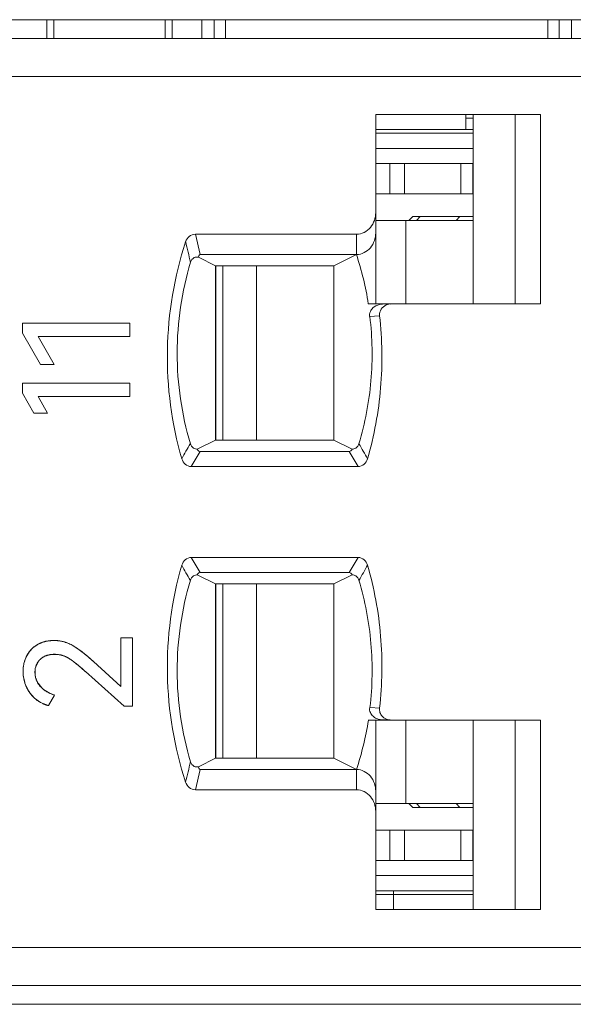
# Model space of a CAD drawing. Header units: inches. Extents: x 830 to 2908, y -1046 to 167.
# Tile 17 of 33: x 2649 to 2656, y -814 to -801. Entities that reach past the tile are written whole.
import ezdxf

# ---------------------------------------------------------------- set-up
doc = ezdxf.new("R2010")
doc.units = ezdxf.units.IN
doc.header["$LTSCALE"] = 23.1
doc.header["$MEASUREMENT"] = 0
doc.layers.get('0').update_dxf_attribs({"lineweight": 18})
for name, color, linetype, lineweight in [('1_27', 7, 'Continuous', 18), ('1_33', 7, 'Continuous', 18), ('1_34', 7, 'Continuous', 18), ('1_46', 7, 'Continuous', 18), ('1_47', 7, 'Continuous', 18), ('1_6', 7, 'Continuous', 18)]:
    doc.layers.add(name, color=color, linetype=linetype, lineweight=lineweight)

msp = doc.modelspace()

# ---------------------------------------------------------------- linework, layer by layer
at = {"color": 0, "linetype": 'Continuous', "lineweight": 0}
for p, q in [((2605.83, -800.779), (2704.83, -800.779)), ((2649.163, -800.779), (2649.163, -801.029)), ((2649.255, -800.779), (2649.255, -801.029)), ((2650.727, -800.779), (2650.727, -801.029)), ((2650.819, -801.029), (2650.819, -800.779)), ((2651.213, -800.779), (2651.213, -801.029)), ((2651.376, -801.029), (2651.376, -800.779)), ((2651.527, -800.779), (2651.527, -801.029)), ((2655.785, -800.779), (2655.785, -801.029)), ((2655.936, -801.029), (2655.936, -800.779)), ((2656.099, -801.029), (2656.099, -800.779)), ((2648.841, -804.786), (2650.263, -804.786)), ((2648.841, -804.917), (2648.841, -804.786)), ((2650.263, -804.786), (2650.263, -804.96)), ((2648.841, -804.917), (2649.082, -805.331)), ((2650.263, -804.96), (2649.049, -804.96)), ((2649.26, -805.331), (2649.049, -804.96)), ((2649.26, -805.331), (2649.082, -805.331)), ((2648.841, -805.579), (2650.263, -805.579)), ((2648.841, -805.711), (2648.841, -805.579)), ((2650.263, -805.579), (2650.263, -805.754)), ((2648.841, -805.711), (2648.994, -805.975)), ((2650.263, -805.754), (2649.049, -805.754)), ((2649.175, -805.975), (2649.049, -805.754)), ((2649.049, -805.754), (2649.13, -805.897)), ((2649.175, -805.975), (2648.994, -805.975)), ((2649.126, -808.993), (2649.173, -808.983)), ((2649.173, -808.983), (2649.26, -808.976)), ((2649.26, -808.976), (2649.343, -808.983)), ((2650.142, -808.939), (2650.296, -808.939)), ((2650.142, -809.581), (2650.142, -808.939)), ((2650.296, -808.939), (2650.296, -809.845)), ((2648.934, -809.122), (2648.981, -809.072)), ((2648.981, -809.072), (2649.037, -809.031)), ((2649.037, -809.031), (2649.102, -809.001)), ((2649.423, -809.004), (2649.498, -809.038)), ((2649.498, -809.038), (2649.625, -809.123)), ((2648.898, -809.18), (2648.934, -809.122)), ((2649.218, -809.161), (2649.128, -809.188)), ((2649.308, -809.16), (2649.218, -809.161)), ((2649.389, -809.179), (2649.33, -809.163)), ((2649.01, -809.361), (2649.01, -809.435)), ((2649.052, -809.252), (2649.015, -809.332)), ((2650.142, -809.581), (2649.782, -809.255)), ((2649.015, -809.464), (2649.039, -809.526)), ((2649.673, -809.385), (2650.185, -809.845)), ((2649.048, -809.541), (2649.099, -809.602)), ((2649.133, -809.631), (2649.187, -809.664)), ((2649.003, -809.739), (2648.939, -809.667)), ((2649.081, -809.794), (2649.003, -809.739)), ((2649.186, -809.835), (2649.265, -809.696)), ((2649.186, -809.835), (2649.081, -809.794)), ((2650.296, -809.845), (2650.185, -809.845)), ((2608.03, -813.779), (2704.63, -813.779))]:
    msp.add_line(p, q, dxfattribs=at)
for centre, radius, start, end in [((2649.265, -809.445), 0.468, 77.6149, 80.372), ((2649.234, -809.372), 0.394, 105.9216, 109.4892), ((2649.26, -809.456), 0.481, 70.0954, 73.098), ((2649.305, -809.38), 0.455, 163.3114, 171.0391), ((2649.289, -809.376), 0.437, 161.9816, 163.2709), ((2649.27, -809.369), 0.417, 153.0207, 162.0418), ((2649.269, -809.518), 0.36, 80.3764, 83.8599), ((2649.261, -809.523), 0.367, 65.8473, 69.6341), ((2648.37, -810.747), 2.053, 52.0339, 52.2933), ((2648.347, -810.777), 2.091, 51.7986, 52.034), ((2648.207, -810.953), 2.315, 49.6905, 51.7651), ((2648.028, -811.166), 2.594, 49.5572, 49.7242), ((2647.76, -811.476), 3.003, 47.697, 49.5132), ((2649.33, -809.384), 0.48, 171.0373, 180.1159), ((2649.261, -809.393), 0.254, 166.1434, 172.7119), ((2647.921, -811.302), 2.597, 50.1113, 50.5474), ((2647.866, -811.368), 2.683, 49.7826, 50.1118), ((2647.649, -811.622), 3.016, 47.853, 49.7492), ((2649.348, -809.384), 0.498, 180.1205, 191.0765), ((2649.353, -809.383), 0.502, 191.0559, 192.5135), ((2649.352, -809.384), 0.501, 192.5121, 196.4309), ((2649.282, -809.399), 0.274, 187.4419, 193.7924), ((2649.346, -809.385), 0.495, 196.4234, 202.4046), ((2649.339, -809.388), 0.488, 202.4155, 203.61), ((2649.323, -809.396), 0.47, 203.5411, 215.1768), ((2649.283, -809.393), 0.278, 208.5174, 211.9958), ((2649.338, -809.348), 0.35, 226.7285, 229.153), ((2649.348, -809.336), 0.365, 229.1592, 232.3976), ((2649.356, -809.326), 0.378, 232.3868, 233.7555), ((2649.388, -809.276), 0.437, 242.644, 243.774), ((2649.393, -809.264), 0.45, 243.7875, 247.8659), ((2649.4, -809.249), 0.466, 247.8663, 253.2959)]:
    msp.add_arc(centre, radius, start, end, dxfattribs=at)
for points, knots in [([(2649.26, -808.976), (2649.249, -808.976), (2649.228, -808.976), (2649.197, -808.979), (2649.172, -808.983), (2649.153, -808.986), (2649.139, -808.99), (2649.125, -808.993), (2649.112, -808.997), (2649.099, -809.002), (2649.088, -809.006), (2649.08, -809.01), (2649.073, -809.012), (2649.067, -809.015), (2649.062, -809.018), (2649.058, -809.02), (2649.055, -809.021), (2649.052, -809.023), (2649.049, -809.024), (2649.047, -809.026), (2649.045, -809.027), (2649.043, -809.028), (2649.042, -809.028), (2649.041, -809.029), (2649.04, -809.029), (2649.04, -809.03), (2649.039, -809.03), (2649.039, -809.03), (2649.038, -809.031), (2649.038, -809.031), (2649.038, -809.031), (2649.038, -809.031), (2649.038, -809.031), (2649.038, -809.031), (2649.037, -809.031), (2649.037, -809.031)], [0, 0, 0, 0, 0.125, 0.25, 0.375, 0.4375, 0.500001, 0.562501, 0.625001, 0.687501, 0.750001, 0.781251, 0.812501, 0.843751, 0.875001, 0.890626, 0.906251, 0.921876, 0.937501, 0.953126, 0.960938, 0.968751, 0.976563, 0.98047, 0.984376, 0.988282, 0.992188, 0.994142, 0.996095, 0.997071, 0.998048, 0.999024, 0.999513, 0.999757, 1, 1, 1, 1]), ([(2649.498, -809.038), (2649.489, -809.033), (2649.47, -809.023), (2649.441, -809.01), (2649.417, -809.002), (2649.397, -808.995), (2649.382, -808.991), (2649.367, -808.988), (2649.352, -808.984), (2649.337, -808.982), (2649.324, -808.98), (2649.314, -808.979), (2649.306, -808.978), (2649.299, -808.977), (2649.292, -808.977), (2649.287, -808.977), (2649.283, -808.976), (2649.279, -808.976), (2649.275, -808.976), (2649.272, -808.976), (2649.269, -808.976), (2649.268, -808.976), (2649.266, -808.976), (2649.265, -808.976), (2649.264, -808.976), (2649.263, -808.976), (2649.262, -808.976), (2649.261, -808.976), (2649.261, -808.976), (2649.26, -808.976), (2649.26, -808.976), (2649.26, -808.976), (2649.26, -808.976), (2649.26, -808.976), (2649.26, -808.976), (2649.26, -808.976)], [0, 0, 0, 0, 0.125, 0.25, 0.375, 0.4375, 0.5, 0.562501, 0.625001, 0.687501, 0.750001, 0.781251, 0.812501, 0.843751, 0.875001, 0.890626, 0.906251, 0.921876, 0.937501, 0.953126, 0.960938, 0.968751, 0.976563, 0.98047, 0.984376, 0.988282, 0.992188, 0.994142, 0.996095, 0.997071, 0.998048, 0.999024, 0.999513, 0.999757, 1, 1, 1, 1]), ([(2649.037, -809.031), (2649.03, -809.036), (2649.015, -809.045), (2648.994, -809.061), (2648.978, -809.075), (2648.965, -809.087), (2648.956, -809.096), (2648.948, -809.105), (2648.94, -809.115), (2648.932, -809.125), (2648.926, -809.134), (2648.921, -809.141), (2648.917, -809.146), (2648.914, -809.151), (2648.911, -809.156), (2648.909, -809.16), (2648.907, -809.162), (2648.905, -809.165), (2648.904, -809.168), (2648.903, -809.17), (2648.902, -809.172), (2648.901, -809.174), (2648.9, -809.175), (2648.9, -809.176), (2648.899, -809.177), (2648.899, -809.177), (2648.899, -809.178), (2648.898, -809.179), (2648.898, -809.179), (2648.898, -809.179), (2648.898, -809.179), (2648.898, -809.179), (2648.898, -809.18), (2648.898, -809.18), (2648.898, -809.18), (2648.898, -809.18)], [0, 0, 0, 0, 0.125, 0.25, 0.375, 0.4375, 0.500001, 0.562501, 0.625001, 0.687501, 0.750001, 0.781251, 0.812501, 0.843751, 0.875001, 0.890626, 0.906251, 0.921876, 0.937501, 0.953126, 0.960938, 0.968751, 0.976563, 0.98047, 0.984376, 0.988282, 0.992188, 0.994142, 0.996095, 0.997071, 0.998048, 0.999024, 0.999513, 0.999757, 1, 1, 1, 1]), ([(2648.898, -809.18), (2648.894, -809.187), (2648.886, -809.203), (2648.877, -809.227), (2648.87, -809.248), (2648.865, -809.265), (2648.862, -809.278), (2648.859, -809.29), (2648.857, -809.304), (2648.855, -809.317), (2648.853, -809.328), (2648.853, -809.337), (2648.852, -809.344), (2648.851, -809.351), (2648.851, -809.356), (2648.851, -809.361), (2648.851, -809.364), (2648.851, -809.368), (2648.85, -809.371), (2648.85, -809.374), (2648.85, -809.376), (2648.85, -809.378), (2648.85, -809.38), (2648.85, -809.381), (2648.85, -809.382), (2648.85, -809.383), (2648.85, -809.383), (2648.85, -809.384), (2648.85, -809.384), (2648.85, -809.385), (2648.85, -809.385), (2648.85, -809.385), (2648.85, -809.385), (2648.85, -809.385), (2648.85, -809.385), (2648.85, -809.385)], [0, 0, 0, 0, 0.125, 0.25, 0.375, 0.4375, 0.5, 0.562501, 0.625001, 0.687501, 0.750001, 0.781251, 0.812501, 0.843751, 0.875001, 0.890626, 0.906251, 0.921876, 0.937501, 0.953126, 0.960938, 0.968751, 0.976563, 0.98047, 0.984376, 0.988282, 0.992188, 0.994142, 0.996095, 0.997071, 0.998048, 0.999024, 0.999513, 0.999757, 1, 1, 1, 1]), ([(2649.007, -809.397), (2649.007, -809.388), (2649.008, -809.372), (2649.011, -809.347), (2649.016, -809.328), (2649.02, -809.314), (2649.024, -809.303), (2649.029, -809.292), (2649.034, -809.282), (2649.039, -809.272), (2649.045, -809.264), (2649.049, -809.257), (2649.052, -809.253), (2649.056, -809.248), (2649.059, -809.244), (2649.061, -809.241), (2649.063, -809.239), (2649.065, -809.237), (2649.067, -809.235), (2649.069, -809.233), (2649.07, -809.231), (2649.071, -809.23), (2649.072, -809.229), (2649.073, -809.229), (2649.073, -809.228), (2649.074, -809.228), (2649.074, -809.227), (2649.075, -809.227), (2649.075, -809.227), (2649.075, -809.227), (2649.075, -809.226), (2649.075, -809.226), (2649.075, -809.226), (2649.075, -809.226), (2649.075, -809.226), (2649.075, -809.226)], [0, 0, 0, 0, 0.125, 0.25, 0.375, 0.4375, 0.5, 0.562501, 0.625001, 0.687501, 0.750001, 0.781251, 0.812501, 0.843751, 0.875001, 0.890626, 0.906251, 0.921876, 0.937501, 0.953126, 0.960938, 0.968751, 0.976563, 0.98047, 0.984376, 0.988282, 0.992188, 0.994142, 0.996095, 0.997071, 0.998048, 0.999024, 0.999513, 0.999757, 1, 1, 1, 1]), ([(2649.128, -809.188), (2649.109, -809.198), (2649.081, -809.218), (2649.059, -809.243), (2649.052, -809.252)], [0, 0, 0, 0, 0.650661, 1, 1, 1, 1]), ([(2649.075, -809.226), (2649.081, -809.22), (2649.093, -809.21), (2649.113, -809.196), (2649.13, -809.186), (2649.145, -809.18), (2649.157, -809.175), (2649.169, -809.171), (2649.182, -809.168), (2649.195, -809.165), (2649.206, -809.163), (2649.216, -809.161), (2649.223, -809.161), (2649.23, -809.16), (2649.236, -809.159), (2649.241, -809.159), (2649.245, -809.159), (2649.248, -809.159), (2649.252, -809.158), (2649.255, -809.158), (2649.258, -809.158), (2649.26, -809.158), (2649.261, -809.158), (2649.263, -809.158), (2649.263, -809.158), (2649.264, -809.158), (2649.265, -809.158), (2649.266, -809.158), (2649.266, -809.158), (2649.267, -809.158), (2649.267, -809.158), (2649.267, -809.158), (2649.267, -809.158), (2649.267, -809.158), (2649.267, -809.158), (2649.267, -809.158)], [0, 0, 0, 0, 0.125, 0.25, 0.375, 0.4375, 0.500001, 0.562501, 0.625001, 0.687501, 0.750001, 0.781251, 0.812501, 0.843751, 0.875001, 0.890626, 0.906251, 0.921876, 0.937501, 0.953126, 0.960938, 0.968751, 0.976563, 0.98047, 0.984376, 0.988282, 0.992188, 0.994142, 0.996095, 0.997071, 0.998048, 0.999024, 0.999513, 0.999757, 1, 1, 1, 1]), ([(2649.267, -809.158), (2649.275, -809.158), (2649.291, -809.159), (2649.315, -809.161), (2649.334, -809.164), (2649.349, -809.167), (2649.361, -809.17), (2649.372, -809.174), (2649.383, -809.177), (2649.394, -809.181), (2649.403, -809.185), (2649.41, -809.188), (2649.415, -809.19), (2649.421, -809.193), (2649.425, -809.195), (2649.429, -809.197), (2649.431, -809.198), (2649.434, -809.199), (2649.436, -809.201), (2649.439, -809.202), (2649.44, -809.203), (2649.442, -809.204), (2649.443, -809.204), (2649.444, -809.205), (2649.444, -809.205), (2649.445, -809.206), (2649.445, -809.206), (2649.446, -809.206), (2649.446, -809.206), (2649.446, -809.206), (2649.447, -809.207), (2649.447, -809.207), (2649.447, -809.207), (2649.447, -809.207), (2649.447, -809.207), (2649.447, -809.207)], [0, 0, 0, 0, 0.125, 0.25, 0.375, 0.4375, 0.500001, 0.562501, 0.625001, 0.687501, 0.750001, 0.781251, 0.812501, 0.843751, 0.875001, 0.890626, 0.906251, 0.921876, 0.937501, 0.953126, 0.960938, 0.968751, 0.976564, 0.98047, 0.984376, 0.988282, 0.992189, 0.994142, 0.996095, 0.997071, 0.998048, 0.999024, 0.999513, 0.999757, 1, 1, 1, 1]), ([(2649.571, -809.297), (2649.562, -809.29), (2649.522, -809.258), (2649.471, -809.218), (2649.423, -809.194), (2649.411, -809.188)], [0, 0, 0, 0, 0.174503, 0.792882, 1, 1, 1, 1]), ([(2649.447, -809.207), (2649.454, -809.211), (2649.468, -809.22), (2649.492, -809.236), (2649.513, -809.251), (2649.531, -809.265), (2649.545, -809.276), (2649.559, -809.287), (2649.574, -809.299), (2649.589, -809.312), (2649.602, -809.323), (2649.613, -809.332), (2649.621, -809.339), (2649.63, -809.347), (2649.637, -809.353), (2649.642, -809.358), (2649.647, -809.362), (2649.651, -809.365), (2649.655, -809.369), (2649.659, -809.373), (2649.662, -809.375), (2649.664, -809.377), (2649.666, -809.379), (2649.667, -809.38), (2649.668, -809.381), (2649.67, -809.382), (2649.671, -809.383), (2649.671, -809.384), (2649.672, -809.384), (2649.672, -809.384), (2649.672, -809.385), (2649.673, -809.385), (2649.673, -809.385), (2649.673, -809.385), (2649.673, -809.385), (2649.673, -809.385)], [0, 0, 0, 0, 0.125, 0.25, 0.375001, 0.437501, 0.500001, 0.562501, 0.625001, 0.687501, 0.750001, 0.781251, 0.812501, 0.843751, 0.875001, 0.890626, 0.906251, 0.921876, 0.937501, 0.953126, 0.960939, 0.968751, 0.976564, 0.98047, 0.984377, 0.988283, 0.992189, 0.994142, 0.996095, 0.997072, 0.998048, 0.999025, 0.999513, 0.999757, 1, 1, 1, 1]), ([(2648.85, -809.385), (2648.85, -809.398), (2648.851, -809.424), (2648.855, -809.461), (2648.861, -809.492), (2648.867, -809.516), (2648.872, -809.533), (2648.878, -809.551), (2648.885, -809.568), (2648.892, -809.585), (2648.898, -809.599), (2648.904, -809.61), (2648.909, -809.618), (2648.913, -809.626), (2648.917, -809.633), (2648.92, -809.639), (2648.923, -809.643), (2648.925, -809.647), (2648.928, -809.651), (2648.93, -809.654), (2648.932, -809.657), (2648.933, -809.659), (2648.934, -809.66), (2648.935, -809.662), (2648.936, -809.663), (2648.937, -809.664), (2648.937, -809.664), (2648.938, -809.665), (2648.938, -809.666), (2648.938, -809.666), (2648.938, -809.666), (2648.938, -809.666), (2648.938, -809.666), (2648.939, -809.667), (2648.939, -809.667), (2648.939, -809.667)], [0, 0, 0, 0, 0.125, 0.25, 0.375, 0.4375, 0.5, 0.562501, 0.625001, 0.687501, 0.750001, 0.781251, 0.812501, 0.843751, 0.875001, 0.890626, 0.906251, 0.921876, 0.937501, 0.953126, 0.960938, 0.968751, 0.976563, 0.98047, 0.984376, 0.988282, 0.992188, 0.994142, 0.996095, 0.997071, 0.998048, 0.999024, 0.999513, 0.999757, 1, 1, 1, 1]), ([(2649.078, -809.581), (2649.072, -809.575), (2649.061, -809.561), (2649.047, -809.54), (2649.037, -809.522), (2649.03, -809.507), (2649.025, -809.495), (2649.021, -809.484), (2649.017, -809.472), (2649.014, -809.46), (2649.012, -809.45), (2649.011, -809.442), (2649.01, -809.435), (2649.009, -809.429), (2649.009, -809.424), (2649.008, -809.42), (2649.008, -809.416), (2649.008, -809.413), (2649.008, -809.41), (2649.008, -809.407), (2649.007, -809.405), (2649.007, -809.403), (2649.007, -809.402), (2649.007, -809.401), (2649.007, -809.4), (2649.007, -809.399), (2649.007, -809.399), (2649.007, -809.398), (2649.007, -809.398), (2649.007, -809.398), (2649.007, -809.397), (2649.007, -809.397), (2649.007, -809.397), (2649.007, -809.397), (2649.007, -809.397), (2649.007, -809.397)], [0, 0, 0, 0, 0.125, 0.25, 0.375, 0.4375, 0.5, 0.562501, 0.625001, 0.687501, 0.750001, 0.781251, 0.812501, 0.843751, 0.875001, 0.890626, 0.906251, 0.921876, 0.937501, 0.953126, 0.960938, 0.968751, 0.976563, 0.98047, 0.984376, 0.988282, 0.992188, 0.994142, 0.996095, 0.997071, 0.998048, 0.999024, 0.999513, 0.999757, 1, 1, 1, 1]), ([(2649.265, -809.696), (2649.256, -809.693), (2649.237, -809.687), (2649.21, -809.676), (2649.189, -809.665), (2649.172, -809.657), (2649.16, -809.65), (2649.149, -809.642), (2649.138, -809.635), (2649.127, -809.627), (2649.118, -809.62), (2649.111, -809.614), (2649.106, -809.609), (2649.101, -809.605), (2649.097, -809.601), (2649.094, -809.598), (2649.092, -809.596), (2649.09, -809.593), (2649.087, -809.591), (2649.085, -809.589), (2649.084, -809.587), (2649.083, -809.586), (2649.082, -809.585), (2649.081, -809.584), (2649.08, -809.584), (2649.08, -809.583), (2649.079, -809.583), (2649.079, -809.582), (2649.079, -809.582), (2649.079, -809.582), (2649.079, -809.582), (2649.078, -809.581), (2649.078, -809.581), (2649.078, -809.581), (2649.078, -809.581), (2649.078, -809.581)], [0, 0, 0, 0, 0.125, 0.25, 0.375, 0.4375, 0.5, 0.562501, 0.625001, 0.687501, 0.750001, 0.781251, 0.812501, 0.843751, 0.875001, 0.890626, 0.906251, 0.921876, 0.937501, 0.953126, 0.960938, 0.968751, 0.976563, 0.98047, 0.984376, 0.988282, 0.992188, 0.994142, 0.996095, 0.997071, 0.998048, 0.999024, 0.999513, 0.999757, 1, 1, 1, 1]), ([(2648.939, -809.667), (2648.946, -809.677), (2648.961, -809.697), (2648.987, -809.725), (2649.01, -809.746), (2649.029, -809.761), (2649.044, -809.772), (2649.06, -809.782), (2649.076, -809.792), (2649.093, -809.801), (2649.108, -809.808), (2649.12, -809.813), (2649.129, -809.816), (2649.138, -809.82), (2649.146, -809.823), (2649.152, -809.825), (2649.157, -809.827), (2649.161, -809.828), (2649.166, -809.83), (2649.17, -809.831), (2649.174, -809.832), (2649.176, -809.833), (2649.178, -809.833), (2649.18, -809.834), (2649.181, -809.834), (2649.182, -809.834), (2649.183, -809.835), (2649.184, -809.835), (2649.185, -809.835), (2649.185, -809.835), (2649.185, -809.835), (2649.185, -809.835), (2649.186, -809.835), (2649.186, -809.835), (2649.186, -809.835), (2649.186, -809.835)], [0, 0, 0, 0, 0.125, 0.25, 0.375, 0.4375, 0.5, 0.5625, 0.625, 0.6875, 0.75, 0.78125, 0.8125, 0.84375, 0.875, 0.890625, 0.90625, 0.921875, 0.9375, 0.953125, 0.960938, 0.96875, 0.976563, 0.980469, 0.984375, 0.988281, 0.992188, 0.994141, 0.996094, 0.997071, 0.998047, 0.999024, 0.999512, 0.999756, 1, 1, 1, 1])]:
    msp.add_open_spline(points, degree=3, knots=knots, dxfattribs=at)
msp.add_open_spline([(2649.782, -809.255), (2649.668, -809.152), (2649.573, -809.079), (2649.498, -809.038)], degree=3, dxfattribs=at)
at = {"layer": '1_27', "color": 0, "linetype": 'Continuous', "lineweight": 0}
for p, q in [((2654.7, -802.229), (2654.7, -802.029)), ((2654.8, -802.079), (2654.7, -802.079)), ((2654.8, -802.229), (2653.511, -802.229)), ((2653.511, -812.329), (2654.8, -812.329)), ((2653.745, -812.529), (2653.745, -812.279))]:
    msp.add_line(p, q, dxfattribs=at)
at = {"layer": '1_33', "color": 0, "linetype": 'Continuous', "lineweight": 0}
for p, q in [((2651.491, -810.529), (2651.491, -808.229)), ((2651.937, -808.229), (2651.937, -810.529)), ((2653.91, -811.129), (2653.91, -810.029)), ((2653.511, -811.129), (2654.8, -811.129))]:
    msp.add_line(p, q, dxfattribs=at)
at = {"layer": '1_34', "color": 0, "linetype": 'Continuous', "lineweight": 0}
for p, q in [((2654.8, -803.429), (2653.511, -803.429)), ((2653.91, -804.529), (2653.91, -803.429)), ((2651.491, -806.329), (2651.491, -804.029)), ((2651.937, -804.029), (2651.937, -806.329))]:
    msp.add_line(p, q, dxfattribs=at)
at = {"layer": '1_46', "color": 0, "linetype": 'Continuous', "lineweight": 0}
for p, q in [((2653.511, -802.679), (2654.8, -802.679)), ((2653.699, -803.079), (2653.699, -802.679)), ((2653.891, -802.679), (2653.891, -803.079)), ((2654.636, -803.079), (2654.636, -802.679)), ((2654.793, -802.679), (2654.793, -803.079)), ((2653.511, -803.079), (2654.8, -803.079)), ((2651.4, -804.029), (2651.4, -806.329))]:
    msp.add_line(p, q, dxfattribs=at)
at = {"layer": '1_47', "color": 0, "linetype": 'Continuous', "lineweight": 0}
for p, q in [((2651.4, -808.229), (2651.4, -810.529)), ((2654.8, -811.479), (2653.511, -811.479)), ((2653.699, -811.879), (2653.699, -811.479)), ((2653.891, -811.479), (2653.891, -811.879)), ((2654.636, -811.879), (2654.636, -811.479)), ((2654.793, -811.879), (2654.793, -811.479)), ((2653.511, -811.879), (2654.8, -811.879))]:
    msp.add_line(p, q, dxfattribs=at)
at = {"layer": '1_6', "color": 0, "linetype": 'Continuous', "lineweight": 0}
for p, q in [((2632.31, -801.029), (2701.929, -801.029)), ((2700.338, -801.529), (2632.652, -801.529)), ((2653.511, -804.529), (2653.511, -802.029)), ((2653.511, -802.029), (2655.69, -802.029)), ((2654.8, -802.029), (2654.8, -804.529)), ((2655.353, -802.029), (2655.353, -804.529)), ((2655.69, -802.029), (2655.69, -804.529)), ((2653.511, -802.279), (2654.8, -802.279)), ((2654.8, -802.479), (2653.511, -802.479)), ((2653.95, -803.429), (2654, -803.379)), ((2654.8, -803.379), (2654, -803.379)), ((2654.098, -803.379), (2654.049, -803.429)), ((2654.575, -803.429), (2654.624, -803.379)), ((2651.192, -803.879), (2651.127, -803.613)), ((2651.127, -803.613), (2653.256, -803.613)), ((2653.256, -803.879), (2653.256, -803.613)), ((2651.393, -804.029), (2651.168, -803.916)), ((2651.192, -803.879), (2653.256, -803.879)), ((2653.256, -803.879), (2652.958, -804.029)), ((2651.393, -806.329), (2651.393, -804.029)), ((2651.393, -804.029), (2652.958, -804.029)), ((2652.958, -806.329), (2652.958, -804.029)), ((2653.413, -804.529), (2653.709, -804.529)), ((2653.651, -804.546), (2653.704, -804.531)), ((2653.704, -804.533), (2653.722, -804.531)), ((2655.69, -804.529), (2653.714, -804.529)), ((2653.56, -804.687), (2653.431, -804.699)), ((2651.153, -806.45), (2651.393, -806.329)), ((2652.958, -806.329), (2651.393, -806.329)), ((2652.958, -806.329), (2653.199, -806.45)), ((2651.073, -806.679), (2651.19, -806.479)), ((2653.161, -806.479), (2651.19, -806.479)), ((2653.161, -806.479), (2653.277, -806.679)), ((2653.277, -806.679), (2651.073, -806.679)), ((2651.074, -807.879), (2653.278, -807.879)), ((2651.19, -808.079), (2651.074, -807.879)), ((2653.278, -807.879), (2653.161, -808.079)), ((2651.19, -808.079), (2653.161, -808.079)), ((2651.393, -808.229), (2651.153, -808.109)), ((2653.199, -808.109), (2652.958, -808.229)), ((2651.393, -808.229), (2651.393, -810.529)), ((2651.393, -808.229), (2652.958, -808.229)), ((2652.958, -810.529), (2652.958, -808.229)), ((2653.564, -809.868), (2653.437, -809.86)), ((2653.413, -810.029), (2655.69, -810.029)), ((2653.511, -812.529), (2653.511, -810.029)), ((2653.571, -810.02), (2653.6, -810.025)), ((2653.6, -810.023), (2653.704, -810.023)), ((2653.6, -810.024), (2653.602, -810.025)), ((2653.718, -810.028), (2653.704, -810.026)), ((2654.8, -810.029), (2654.8, -812.529)), ((2655.353, -810.029), (2655.353, -812.529)), ((2655.69, -810.029), (2655.69, -812.529)), ((2651.168, -810.643), (2651.393, -810.529)), ((2652.958, -810.529), (2651.393, -810.529)), ((2652.958, -810.529), (2653.256, -810.679)), ((2651.127, -810.946), (2651.192, -810.679)), ((2653.256, -810.679), (2651.192, -810.679)), ((2653.256, -810.946), (2653.256, -810.679)), ((2653.256, -810.946), (2651.127, -810.946)), ((2654, -811.179), (2653.95, -811.129)), ((2654, -811.179), (2654.8, -811.179)), ((2654.049, -811.129), (2654.098, -811.179)), ((2654.624, -811.179), (2654.575, -811.129)), ((2653.511, -812.079), (2654.8, -812.079)), ((2654.8, -812.279), (2653.511, -812.279)), ((2655.69, -812.529), (2653.511, -812.529)), ((2632.652, -813.029), (2700.338, -813.029)), ((2632.31, -813.529), (2701.929, -813.529))]:
    msp.add_line(p, q, dxfattribs=at)
for centre, radius, start, end in [((2748.603, -780.652), 100.291, 193.29321, 193.45176), ((2649.338, -805.174), 4.126, 8.9967, 18.2943), ((2653.6, -804.732), 0.196, 89.9316, 101.2851), ((2662.031, -812.784), 12.704, 149.713, 150.7483), ((2644.407, -811.56), 10.284, 28.9803, 30.2625), ((2661.31, -802.194), 11.87, 209.1853, 210.2939), ((2644.284, -802.96), 10.41, 329.8992, 331.1692), ((2649.338, -809.384), 4.127, 341.7063, 351.0037), ((2747.66, -833.652), 99.315, 166.56453, 166.72466)]:
    msp.add_arc(centre, radius, start, end, dxfattribs=at)
for points, knots in [([(2653.511, -803.326), (2653.511, -803.395), (2653.474, -803.505), (2653.362, -803.595), (2653.291, -803.613), (2653.256, -803.613)], [0, 0, 0, 0, 0.496876, 0.748597, 1, 1, 1, 1]), ([(2651.127, -803.613), (2651.099, -803.612), (2651.04, -803.634), (2651.008, -803.685), (2650.999, -803.712)], [0, 0, 0, 0, 0.498571, 1, 1, 1, 1]), ([(2653.256, -803.879), (2653.291, -803.879), (2653.362, -803.862), (2653.474, -803.772), (2653.511, -803.662), (2653.511, -803.592)], [0, 0, 0, 0, 0.251497, 0.503184, 1, 1, 1, 1]), ([(2650.999, -803.712), (2650.849, -804.171), (2650.684, -805.139), (2650.814, -806.113), (2650.948, -806.577)], [0, 0, 0, 0, 0.5, 1, 1, 1, 1]), ([(2651.063, -803.982), (2651.071, -803.957), (2651.102, -803.914), (2651.15, -803.913), (2651.168, -803.916)], [0, 0, 0, 0, 0.591555, 1, 1, 1, 1]), ([(2651.192, -803.879), (2651.183, -803.88), (2651.171, -803.895), (2651.17, -803.91), (2651.168, -803.916)], [0, 0, 0, 0, 0.572011, 1, 1, 1, 1]), ([(2651.062, -806.377), (2650.946, -805.991), (2650.827, -805.18), (2650.947, -804.369), (2651.063, -803.982)], [0, 0, 0, 0, 0.499974, 1, 1, 1, 1]), ([(2653.431, -804.699), (2653.428, -804.677), (2653.434, -804.633), (2653.479, -804.571), (2653.529, -804.546), (2653.562, -804.54)], [0, 0, 0, 0, 0.30085, 0.557051, 1, 1, 1, 1]), ([(2653.562, -804.687), (2653.561, -804.658), (2653.572, -804.595), (2653.624, -804.558), (2653.651, -804.546)], [0, 0, 0, 0, 0.498785, 1, 1, 1, 1]), ([(2653.434, -804.699), (2653.45, -804.839), (2653.471, -805.122), (2653.451, -805.687), (2653.37, -806.107), (2653.29, -806.377)], [0, 0, 0, 0, 0.250131, 0.50023, 1, 1, 1, 1]), ([(2653.403, -806.577), (2653.491, -806.272), (2653.608, -805.643), (2653.597, -805.003), (2653.562, -804.687)], [0, 0, 0, 0, 0.500023, 1, 1, 1, 1]), ([(2651.153, -806.45), (2651.136, -806.449), (2651.094, -806.438), (2651.068, -806.4), (2651.062, -806.377)], [0, 0, 0, 0, 0.417744, 1, 1, 1, 1]), ([(2653.29, -806.377), (2653.283, -806.4), (2653.257, -806.438), (2653.215, -806.449), (2653.199, -806.45)], [0, 0, 0, 0, 0.583939, 1, 1, 1, 1]), ([(2651.19, -806.479), (2651.18, -806.479), (2651.163, -806.471), (2651.155, -806.455), (2651.153, -806.45)], [0, 0, 0, 0, 0.625346, 1, 1, 1, 1]), ([(2653.161, -806.479), (2653.168, -806.479), (2653.185, -806.474), (2653.195, -806.459), (2653.199, -806.45)], [0, 0, 0, 0, 0.401074, 1, 1, 1, 1]), ([(2650.948, -806.577), (2650.956, -806.604), (2650.987, -806.656), (2651.045, -806.679), (2651.073, -806.679)], [0, 0, 0, 0, 0.500965, 1, 1, 1, 1]), ([(2653.277, -806.679), (2653.306, -806.679), (2653.364, -806.657), (2653.395, -806.605), (2653.403, -806.577)], [0, 0, 0, 0, 0.499191, 1, 1, 1, 1]), ([(2651.074, -807.879), (2651.046, -807.88), (2650.987, -807.902), (2650.956, -807.954), (2650.948, -807.982)], [0, 0, 0, 0, 0.499144, 1, 1, 1, 1]), ([(2653.403, -807.98), (2653.395, -807.953), (2653.363, -807.902), (2653.306, -807.88), (2653.278, -807.879)], [0, 0, 0, 0, 0.501026, 1, 1, 1, 1]), ([(2650.948, -807.982), (2650.814, -808.446), (2650.684, -809.419), (2650.849, -810.387), (2650.999, -810.846)], [0, 0, 0, 0, 0.5, 1, 1, 1, 1]), ([(2651.19, -808.079), (2651.18, -808.079), (2651.163, -808.088), (2651.155, -808.103), (2651.153, -808.109)], [0, 0, 0, 0, 0.625369, 1, 1, 1, 1]), ([(2653.161, -808.079), (2653.168, -808.079), (2653.185, -808.084), (2653.195, -808.1), (2653.199, -808.109)], [0, 0, 0, 0, 0.40183, 1, 1, 1, 1]), ([(2653.563, -809.868), (2653.597, -809.553), (2653.608, -808.914), (2653.491, -808.285), (2653.403, -807.98)], [0, 0, 0, 0, 0.499974, 1, 1, 1, 1]), ([(2651.063, -810.576), (2650.947, -810.19), (2650.827, -809.379), (2650.946, -808.568), (2651.062, -808.181)], [0, 0, 0, 0, 0.5, 1, 1, 1, 1]), ([(2651.062, -808.181), (2651.068, -808.158), (2651.094, -808.121), (2651.136, -808.11), (2651.153, -808.109)], [0, 0, 0, 0, 0.583737, 1, 1, 1, 1]), ([(2653.199, -808.109), (2653.216, -808.11), (2653.257, -808.121), (2653.283, -808.158), (2653.29, -808.181)], [0, 0, 0, 0, 0.417911, 1, 1, 1, 1]), ([(2653.29, -808.181), (2653.37, -808.452), (2653.477, -809.011), (2653.468, -809.579), (2653.435, -809.86)], [0, 0, 0, 0, 0.500019, 1, 1, 1, 1]), ([(2653.435, -809.86), (2653.428, -809.869), (2653.43, -809.896), (2653.441, -809.937), (2653.472, -809.978), (2653.519, -810.008), (2653.554, -810.017), (2653.571, -810.02)], [0, 0, 0, 0, 0.150842, 0.297456, 0.552713, 0.781106, 1, 1, 1, 1]), ([(2653.597, -809.976), (2653.584, -809.962), (2653.562, -809.927), (2653.561, -809.887), (2653.563, -809.868)], [0, 0, 0, 0, 0.499957, 1, 1, 1, 1]), ([(2651.168, -810.643), (2651.15, -810.646), (2651.102, -810.644), (2651.071, -810.602), (2651.063, -810.576)], [0, 0, 0, 0, 0.410182, 1, 1, 1, 1]), ([(2651.168, -810.643), (2651.17, -810.649), (2651.171, -810.664), (2651.183, -810.678), (2651.192, -810.679)], [0, 0, 0, 0, 0.428267, 1, 1, 1, 1]), ([(2653.511, -810.966), (2653.511, -810.897), (2653.474, -810.786), (2653.362, -810.697), (2653.291, -810.679), (2653.256, -810.679)], [0, 0, 0, 0, 0.496875, 0.748597, 1, 1, 1, 1]), ([(2650.999, -810.846), (2651.008, -810.873), (2651.04, -810.924), (2651.099, -810.946), (2651.127, -810.946)], [0, 0, 0, 0, 0.50159, 1, 1, 1, 1]), ([(2653.256, -810.946), (2653.291, -810.946), (2653.362, -810.963), (2653.474, -811.053), (2653.511, -811.163), (2653.511, -811.233)], [0, 0, 0, 0, 0.251498, 0.503184, 1, 1, 1, 1])]:
    msp.add_open_spline(points, degree=3, knots=knots, dxfattribs=at)
msp.add_open_spline([(2653.704, -810.027), (2653.664, -810.024), (2653.625, -810.004), (2653.597, -809.976)], degree=3, dxfattribs=at)

doc.saveas('drawing.dxf')
